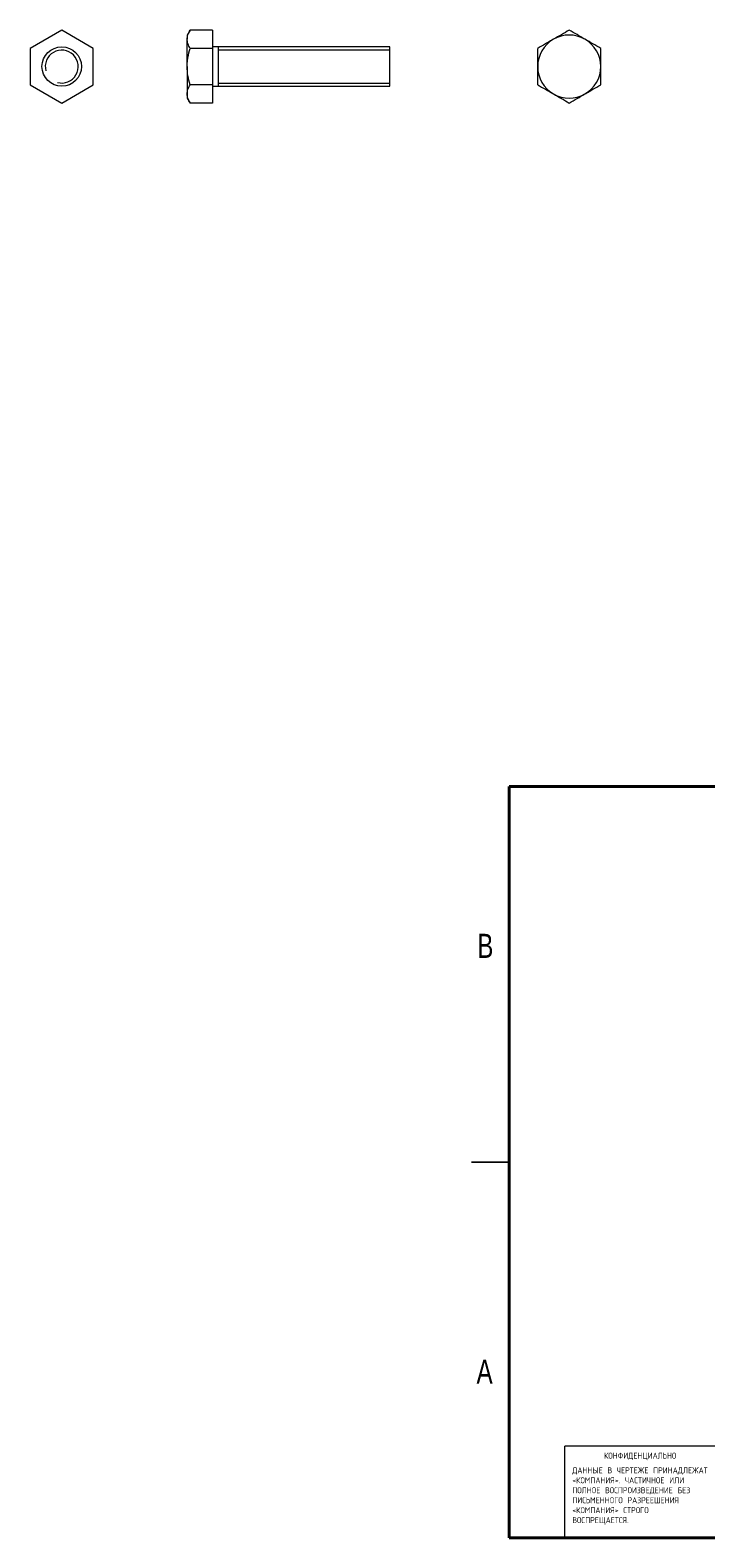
# Model space of a CAD drawing. Header units: millimetres. Extents: x -109 to 324, y 3 to 395.
# Tile 1 of 2: x -109 to 63, y 13 to 395. Entities that reach past the tile are written whole.
import ezdxf

# ---------------------------------------------------------------- set-up
doc = ezdxf.new("R2010")
doc.units = ezdxf.units.MM
doc.styles.add('SLDTEXTSTYLE0', font='TXT', dxfattribs={"width": 0.75})
doc.styles.add('SLDTEXTSTYLE1', font='TXT', dxfattribs={"width": 0.75, "bigfont": 'bigfont'})

# ---------------------------------------------------------------- blocks, each defined once
blk = doc.blocks.new('SW_NOTE_0')
at = {"color": 0, "linetype": 'Continuous', "lineweight": 0, "char_height": 1.524, "attachment_point": 1, "style": 'SLDTEXTSTYLE1'}
for s, insert in [('\\M+18444\\M+18440\\M+1844E\\M+1844E\\M+1845C\\M+18445 \\M+18442 \\M+18458\\M+18445\\M+18451\\M+18453\\M+18445\\M+18447\\M+18445 \\M+18450\\M+18451\\M+18449\\M+1844E\\M+18440\\M+18444\\M+1844C\\M+18445\\M+18447\\M+18440\\M+18453', (0, 1.96)), ('<\\M+1844B\\M+1844F\\M+1844D\\M+18450\\M+18440\\M+1844E\\M+18449\\M+18460>. \\M+18458\\M+18440\\M+18452\\M+18453\\M+18449\\M+18458\\M+1844E\\M+1844F\\M+18445 \\M+18449\\M+1844C\\M+18449', (0, -0.56)), ('\\M+18450\\M+1844F\\M+1844C\\M+1844E\\M+1844F\\M+18445 \\M+18442\\M+1844F\\M+18452\\M+18450\\M+18451\\M+1844F\\M+18449\\M+18448\\M+18442\\M+18445\\M+18444\\M+18445\\M+1844E\\M+18449\\M+18445 \\M+18441\\M+18445\\M+18448', (0, -3.08)), ('\\M+18450\\M+18449\\M+18452\\M+1845D\\M+1844D\\M+18445\\M+1844E\\M+1844E\\M+1844F\\M+18443\\M+1844F \\M+18451\\M+18440\\M+18448\\M+18451\\M+18445\\M+18445\\M+18459\\M+18445\\M+1844E\\M+18449\\M+18460', (0, -5.61)), ('<\\M+1844B\\M+1844F\\M+1844D\\M+18450\\M+18440\\M+1844E\\M+18449\\M+18460> \\M+18452\\M+18453\\M+18451\\M+1844F\\M+18443\\M+1844F', (0, -8.13)), ('\\M+18442\\M+1844F\\M+18452\\M+18450\\M+18451\\M+18445\\M+1845A\\M+18440\\M+18445\\M+18453\\M+18452\\M+18460.', (0, -10.66))]:
    blk.add_mtext(s, dxfattribs=dict(at, insert=insert))

msp = doc.modelspace()

# ---------------------------------------------------------------- linework, layer by layer
at = {"color": 7, "linetype": 'Continuous', "lineweight": 15}
for p, q in [((-100.79, 394.95), (-108.79, 390.33)), ((-92.79, 390.33), (-100.79, 394.95)), ((-68.25, 394.95), (-68.96, 393.71)), ((-62.56, 394.95), (-68.25, 394.95)), ((-62.56, 394.95), (-62.56, 390.33)), ((-108.79, 390.33), (-108.79, 381.09)), ((-92.79, 381.09), (-92.79, 390.33)), ((-68.96, 393.71), (-68.96, 392.64)), ((-68.96, 385.71), (-68.96, 392.64)), ((-62.56, 390.33), (-68.25, 390.33)), ((-17.56, 390.71), (-62.56, 390.71)), ((-62.56, 390.33), (-62.56, 381.09)), ((-17.56, 385.71), (-17.56, 390.71)), ((-68.96, 385.71), (-68.96, 378.78)), ((-17.56, 380.71), (-17.56, 385.71)), ((-108.79, 381.09), (-100.79, 376.47)), ((-100.79, 376.47), (-92.79, 381.09)), ((-68.96, 378.78), (-68.96, 377.71)), ((-62.56, 381.09), (-68.25, 381.09)), ((-62.56, 381.09), (-62.56, 376.47)), ((-62.56, 380.71), (-17.56, 380.71)), ((-68.96, 377.71), (-68.25, 376.47)), ((-62.56, 376.47), (-68.25, 376.47)), ((3.17, 107.95), (12.7, 107.95)), ((12.7, 107.95), (3.17, 107.95))]:
    msp.add_line(p, q, dxfattribs=at)
at = {"color": 7, "linetype": 'Continuous', "lineweight": 0}
for p, q in [((-17.56, 389.88), (-61.06, 389.88)), ((-61.06, 381.54), (-17.56, 381.54)), ((-61.06, 380.71), (-61.06, 380.74)), ((26.77, 12.7), (26.77, 35.92)), ((68.35, 35.92), (26.77, 35.92))]:
    msp.add_line(p, q, dxfattribs=at)
at = {"color": 7, "linetype": 'Continuous', "lineweight": 40}
for p, q in [((12.7, 12.7), (12.7, 203.2)), ((12.7, 203.2), (266.7, 203.2)), ((266.7, 12.7), (12.7, 12.7))]:
    msp.add_line(p, q, dxfattribs=at)
at = {"color": 7, "linetype": 'Continuous', "lineweight": 0, "flags": 128}
msp.add_lwpolyline([(-61.06, 380.74), (-61.06, 380.83), (-61.06, 380.97), (-61.06, 381.17), (-61.06, 381.43), (-61.06, 381.73), (-61.06, 382.08), (-61.06, 382.48), (-61.06, 382.91), (-61.06, 383.37), (-61.06, 383.86), (-61.06, 384.37), (-61.06, 384.9), (-61.06, 385.44), (-61.06, 385.98), (-61.06, 386.52), (-61.06, 387.05), (-61.06, 387.56), (-61.06, 388.05), (-61.06, 388.52), (-61.06, 388.95), (-61.06, 389.34), (-61.06, 389.69), (-61.06, 390), (-61.06, 390.25), (-61.06, 390.45), (-61.06, 390.6), (-61.06, 390.68), (-61.06, 390.71)], dxfattribs=at)
at = {"color": 7, "linetype": 'Continuous', "lineweight": 15}
msp.add_circle((-100.79, 385.71), 5, dxfattribs=at)
for start, end in [(120, 180), (60, 120), (0, 60), (180, 240), (300, 0), (240, 300)]:
    msp.add_arc((27.92, 385.71), 8, start, end, dxfattribs=at)
at = {"color": 7, "linetype": 'Continuous', "lineweight": 0}
msp.add_arc((-100.79, 385.71), 4.17, 255, 195, dxfattribs=at)
at = {"color": 7, "linetype": 'Continuous', "lineweight": 15}
for points, knots in [([(-68.96, 392.64), (-68.96, 392.84), (-68.95, 393.03), (-68.88, 393.42), (-68.83, 393.62), (-68.65, 394.19), (-68.47, 394.57), (-68.25, 394.95)], [0, 0, 0, 0, 0.25, 0.25, 0.5, 0.5, 1, 1, 1, 1]), ([(27.92, 394.95), (27.27, 394.57), (26.61, 394.19), (25.28, 393.42), (24.6, 393.03), (23.92, 392.64)], [0, 0, 0, 0, 0.5, 0.5, 1, 1, 1, 1]), ([(31.92, 392.64), (31.58, 392.84), (31.24, 393.03), (30.57, 393.42), (30.23, 393.62), (29.23, 394.19), (28.57, 394.57), (27.92, 394.95)], [0, 0, 0, 0, 0.25, 0.25, 0.5, 0.5, 1, 1, 1, 1]), ([(-68.25, 390.33), (-68.47, 390.71), (-68.65, 391.09), (-68.89, 391.86), (-68.96, 392.25), (-68.96, 392.64)], [0, 0, 0, 0, 0.5, 0.5, 1, 1, 1, 1]), ([(-68.96, 385.71), (-68.96, 386.1), (-68.95, 386.5), (-68.88, 387.28), (-68.83, 387.67), (-68.64, 388.83), (-68.46, 389.58), (-68.25, 390.33)], [0, 0, 0, 0, 0.25, 0.25, 0.5, 0.5, 1, 1, 1, 1]), ([(23.92, 392.64), (23.58, 392.44), (23.24, 392.25), (22.57, 391.86), (22.23, 391.66), (21.23, 391.09), (20.57, 390.71), (19.92, 390.33)], [0, 0, 0, 0, 0.25, 0.25, 0.5, 0.5, 1, 1, 1, 1]), ([(19.92, 385.71), (19.92, 386.1), (19.92, 386.5), (19.92, 387.28), (19.92, 387.67), (19.92, 388.83), (19.92, 389.58), (19.92, 390.33)], [0, 0, 0, 0, 0.25, 0.25, 0.5, 0.5, 1, 1, 1, 1]), ([(35.92, 390.33), (35.27, 390.71), (34.61, 391.09), (33.28, 391.86), (32.6, 392.25), (31.92, 392.64)], [0, 0, 0, 0, 0.5, 0.5, 1, 1, 1, 1]), ([(35.92, 385.71), (35.92, 386.1), (35.92, 386.5), (35.92, 387.28), (35.92, 387.67), (35.92, 388.83), (35.92, 389.58), (35.92, 390.33)], [0, 0, 0, 0, 0.25, 0.25, 0.5, 0.5, 1, 1, 1, 1]), ([(-68.25, 381.09), (-68.47, 381.85), (-68.65, 382.61), (-68.9, 384.15), (-68.96, 384.93), (-68.96, 385.71)], [0, 0, 0, 0, 0.5, 0.5, 1, 1, 1, 1]), ([(19.92, 381.09), (19.92, 381.85), (19.92, 382.61), (19.92, 384.15), (19.92, 384.93), (19.92, 385.71)], [0, 0, 0, 0, 0.5, 0.5, 1, 1, 1, 1]), ([(35.92, 381.09), (35.92, 381.85), (35.92, 382.61), (35.92, 384.15), (35.92, 384.93), (35.92, 385.71)], [0, 0, 0, 0, 0.5, 0.5, 1, 1, 1, 1]), ([(-68.96, 378.78), (-68.96, 378.98), (-68.95, 379.18), (-68.88, 379.57), (-68.83, 379.76), (-68.65, 380.34), (-68.47, 380.72), (-68.25, 381.09)], [0, 0, 0, 0, 0.25, 0.25, 0.5, 0.5, 1, 1, 1, 1]), ([(-68.25, 376.47), (-68.47, 376.85), (-68.65, 377.23), (-68.89, 378), (-68.96, 378.39), (-68.96, 378.78)], [0, 0, 0, 0, 0.5, 0.5, 1, 1, 1, 1]), ([(19.92, 381.09), (20.58, 380.72), (21.23, 380.34), (22.57, 379.57), (23.24, 379.18), (23.92, 378.78)], [0, 0, 0, 0, 0.5, 0.5, 1, 1, 1, 1]), ([(23.92, 378.78), (24.26, 378.59), (24.6, 378.39), (25.28, 378), (25.61, 377.81), (26.61, 377.23), (27.27, 376.85), (27.92, 376.47)], [0, 0, 0, 0, 0.25, 0.25, 0.5, 0.5, 1, 1, 1, 1]), ([(27.92, 376.47), (28.58, 376.85), (29.23, 377.23), (30.57, 378), (31.24, 378.39), (31.92, 378.78)], [0, 0, 0, 0, 0.5, 0.5, 1, 1, 1, 1]), ([(31.92, 378.78), (32.26, 378.98), (32.6, 379.18), (33.28, 379.57), (33.61, 379.76), (34.61, 380.34), (35.27, 380.72), (35.92, 381.09)], [0, 0, 0, 0, 0.25, 0.25, 0.5, 0.5, 1, 1, 1, 1])]:
    msp.add_open_spline(points, degree=3, knots=knots, dxfattribs=at)

# ---------------------------------------------------------------- block references
at = {"color": 7, "linetype": 'Continuous', "lineweight": 0}
msp.add_blockref('SW_NOTE_0', (28.7, 28.61), dxfattribs=at)

# ---------------------------------------------------------------- texts
at = {"color": 7, "linetype": 'Continuous', "lineweight": 0, "attachment_point": 2}
for s, insert, char_height, style in [('B', (6.65, 165.84), 6.1, 'SLDTEXTSTYLE0'), ('A', (6.46, 57.89), 6.1, 'SLDTEXTSTYLE0'), ('\\M+1844B\\M+1844F\\M+1844E\\M+18455\\M+18449\\M+18444\\M+18445\\M+1844E\\M+18457\\M+18449\\M+18440\\M+1844C\\M+1845D\\M+1844E\\M+1844F', (45.92, 34.3), 1.524, 'SLDTEXTSTYLE1')]:
    msp.add_mtext(s, dxfattribs=dict(at, insert=insert, char_height=char_height, style=style))

doc.saveas('drawing.dxf')
